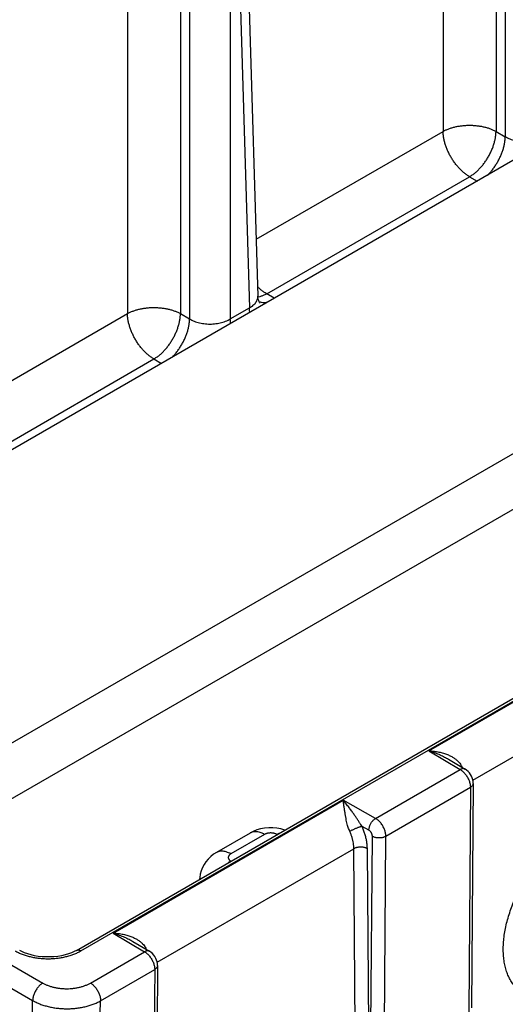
# Model space of a CAD drawing. Header units: inches. Extents: x 0 to 34, y 0 to 22.
# Tile 13 of 83: x 5.9 to 6.9, y 13.8 to 15.9. Entities that reach past the tile are written whole.
import ezdxf

# ---------------------------------------------------------------- set-up
doc = ezdxf.new("R2010")
doc.units = ezdxf.units.IN
doc.header["$LTSCALE"] = 1.87
doc.header["$MEASUREMENT"] = 0
doc.layers.get('0').update_dxf_attribs({"linetype": 'CONTINUOUS'})

msp = doc.modelspace()

# ---------------------------------------------------------------- linework, layer by layer
at = {"color": 7, "linetype": 'CONTINUOUS'}
for p, q in [((5.9922, 13.9169), (11.2179, 16.9342)), ((6.0017, 13.9159), (11.2274, 16.9332)), ((6.8664, 16.8306), (6.8664, 15.6232)), ((6.8855, 16.8195), (6.8855, 15.6121)), ((9.0408, 16.7977), (4.9627, 14.443)), ((5.4916, 14.1377), (9.574, 16.4947)), ((6.3343, 16.4676), (6.3702, 15.2801)), ((6.2088, 16.4509), (6.2088, 15.2435)), ((6.2279, 16.4398), (6.2279, 15.2325)), ((6.3128, 16.4398), (6.3128, 15.2325)), ((6.3167, 16.4421), (6.3526, 15.2554)), ((5.592, 14.0797), (9.574, 16.3788)), ((6.7561, 16.3898), (6.7561, 15.6232)), ((6.0985, 16.0101), (6.0985, 15.2435)), ((6.3666, 15.3983), (6.7561, 15.6232)), ((6.8664, 15.6232), (6.8855, 15.6121)), ((6.3886, 15.2847), (6.8113, 15.5288)), ((6.8113, 15.5288), (6.8272, 15.5196)), ((6.4045, 15.2755), (6.3886, 15.2847)), ((5.709, 15.0186), (6.0985, 15.2435)), ((6.2088, 15.2435), (6.2279, 15.2325)), ((6.3128, 15.2325), (6.3526, 15.2554)), ((3.6111, 15.1832), (5.9222, 13.8488)), ((3.5899, 15.1469), (5.901, 13.8125)), ((5.731, 14.905), (6.1537, 15.1491)), ((6.1537, 15.1491), (6.1696, 15.1399)), ((6.7266, 14.3327), (7.2055, 14.6093)), ((6.818, 14.2717), (7.2278, 14.5083)), ((6.7266, 14.3327), (6.7918, 14.2937)), ((6.7676, 14.3151), (6.8021, 14.2945)), ((6.6155, 14.1919), (6.7918, 14.2937)), ((6.8187, 14.2648), (6.8153, 13.7972)), ((6.6368, 14.155), (6.8129, 14.2567)), ((6.8129, 14.2567), (6.8094, 13.789)), ((6.069, 13.953), (6.5479, 14.2296)), ((6.6155, 14.1919), (6.5479, 14.2296)), ((6.6016, 14.1673), (6.5874, 14.1752)), ((6.3542, 14.1614), (6.2838, 14.1207)), ((6.3842, 14.1584), (6.3138, 14.1178)), ((6.4101, 14.1582), (6.4097, 14.1584)), ((6.6051, 13.6873), (6.6088, 14.155)), ((6.6332, 13.6873), (6.6368, 14.155)), ((6.1604, 13.892), (6.5702, 14.1286)), ((6.5736, 13.689), (6.5702, 14.1286)), ((6.6016, 13.6893), (6.5983, 14.1289)), ((6.3138, 14.1031), (6.3142, 14.1028)), ((6.069, 13.953), (6.1342, 13.914)), ((6.11, 13.9354), (6.1444, 13.9149)), ((6.0213, 13.8488), (6.1342, 13.914)), ((6.0425, 13.8119), (6.1553, 13.877)), ((6.1553, 13.877), (6.1518, 13.4093)), ((6.1611, 13.8852), (6.1576, 13.4175)), ((5.8823, 12.9842), (5.901, 13.8125)), ((6.0237, 12.9821), (6.0425, 13.8119))]:
    msp.add_line(p, q, dxfattribs=at)
for points in [[(6.3746, 15.2656), (6.3746, 15.2656), (6.3744, 15.2659), (6.3738, 15.2668), (6.3729, 15.2684), (6.372, 15.2706), (6.3711, 15.2735), (6.3704, 15.277), (6.3702, 15.2801)], [(6.8187, 14.2648), (6.8186, 14.2684), (6.8179, 14.2724), (6.8167, 14.2762), (6.8151, 14.2799), (6.8132, 14.2835), (6.8108, 14.2868), (6.8082, 14.2898), (6.8052, 14.2924), (6.8021, 14.2945)], [(6.4263, 14.1675), (6.4261, 14.1676), (6.418, 14.17), (6.4097, 14.1716), (6.4013, 14.1724), (6.3928, 14.1724), (6.3843, 14.1716), (6.376, 14.17), (6.3679, 14.1677), (6.3602, 14.1645), (6.3542, 14.1614)], [(6.2838, 14.1207), (6.2779, 14.117), (6.272, 14.1123), (6.2666, 14.1071), (6.262, 14.1015), (6.258, 14.0955), (6.2546, 14.0892), (6.252, 14.0827), (6.2501, 14.0759), (6.249, 14.069), (6.2487, 14.065)], [(5.9922, 13.9169), (5.9877, 13.9145), (5.9818, 13.9119), (5.9754, 13.9095), (5.9684, 13.9074), (5.961, 13.9057), (5.9533, 13.9044), (5.9453, 13.9035), (5.9371, 13.9031), (5.9289, 13.9031), (5.9208, 13.9035), (5.9128, 13.9044), (5.905, 13.9057), (5.8976, 13.9074), (5.8907, 13.9095), (5.8842, 13.9119), (5.8783, 13.9146), (5.874, 13.9169)], [(6.1611, 13.8852), (6.1609, 13.8888), (6.1603, 13.8927), (6.1591, 13.8965), (6.1575, 13.9002), (6.1556, 13.9038), (6.1532, 13.9071), (6.1505, 13.9101), (6.1476, 13.9127), (6.1444, 13.9149)]]:
    msp.add_lwpolyline(points, dxfattribs=at)
for points, knots in [([(6.7561, 15.6232), (6.758, 15.6242), (6.7619, 15.6262), (6.768, 15.6287), (6.7746, 15.6309), (6.7815, 15.6327), (6.7887, 15.6341), (6.7961, 15.6351), (6.8037, 15.6358), (6.8113, 15.636), (6.819, 15.6358), (6.8265, 15.6351), (6.834, 15.6341), (6.8412, 15.6327), (6.8481, 15.6308), (6.8546, 15.6287), (6.8607, 15.6261), (6.8646, 15.6242), (6.8664, 15.6232)], [0, 0, 0, 0, 0.055616, 0.11385, 0.174446, 0.237089, 0.301419, 0.367043, 0.43355, 0.500503, 0.567436, 0.633902, 0.699479, 0.763814, 0.826435, 0.886848, 0.944744, 1, 1, 1, 1]), ([(6.8113, 15.5288), (6.8093, 15.5299), (6.8055, 15.5324), (6.7998, 15.5366), (6.7943, 15.5415), (6.789, 15.5469), (6.7839, 15.5528), (6.7791, 15.5592), (6.7747, 15.5658), (6.7706, 15.5728), (6.767, 15.58), (6.7638, 15.5873), (6.7611, 15.5946), (6.759, 15.602), (6.7575, 15.6092), (6.7565, 15.6163), (6.7562, 15.6209), (6.7561, 15.6232)], [0, 0, 0, 0, 0.059334, 0.12153, 0.186375, 0.253431, 0.322183, 0.392226, 0.463082, 0.534241, 0.605184, 0.675415, 0.744447, 0.811817, 0.877101, 0.939929, 1, 1, 1, 1]), ([(6.8113, 15.5288), (6.8132, 15.5299), (6.8171, 15.5324), (6.8228, 15.5367), (6.8283, 15.5415), (6.8336, 15.547), (6.8387, 15.5529), (6.8435, 15.5592), (6.8479, 15.5659), (6.852, 15.5728), (6.8556, 15.58), (6.8588, 15.5873), (6.8614, 15.5946), (6.8636, 15.602), (6.8651, 15.6092), (6.8661, 15.6163), (6.8664, 15.6209), (6.8664, 15.6232)], [0, 0, 0, 0, 0.059553, 0.121905, 0.186766, 0.253775, 0.322521, 0.392547, 0.463371, 0.534491, 0.6054, 0.675594, 0.744587, 0.811918, 0.877166, 0.93996, 1, 1, 1, 1]), ([(6.8487, 15.5319), (6.8501, 15.5332), (6.8532, 15.5364), (6.8578, 15.5418), (6.8626, 15.5482), (6.867, 15.5548), (6.8711, 15.5618), (6.8747, 15.569), (6.8779, 15.5763), (6.8806, 15.5836), (6.8827, 15.5909), (6.8842, 15.5982), (6.8852, 15.6052), (6.8855, 15.6099), (6.8855, 15.6121)], [0, 0, 0, 0, 0.061511, 0.147969, 0.236038, 0.32511, 0.414554, 0.503732, 0.592012, 0.678781, 0.76346, 0.845518, 0.924492, 1, 1, 1, 1]), ([(6.8855, 15.6121), (6.8871, 15.6112), (6.8903, 15.6095), (6.8953, 15.6073), (6.9008, 15.6054), (6.9065, 15.6039), (6.9125, 15.6027), (6.9186, 15.6019), (6.9248, 15.6015), (6.9311, 15.6015), (6.9373, 15.6019), (6.9435, 15.6027), (6.9494, 15.6039), (6.9552, 15.6054), (6.9606, 15.6073), (6.9657, 15.6095), (6.9689, 15.6112), (6.9704, 15.6121)], [0, 0, 0, 0, 0.060081, 0.122812, 0.187923, 0.255068, 0.323847, 0.393822, 0.464526, 0.535474, 0.606178, 0.676153, 0.744931, 0.812077, 0.877188, 0.93992, 1, 1, 1, 1]), ([(6.3886, 15.2847), (6.3867, 15.2859), (6.3828, 15.2883), (6.3772, 15.2926), (6.3728, 15.2965), (6.3703, 15.299), (6.3695, 15.2997)], [0, 0, 0, 0, 0.27786, 0.568777, 0.871398, 1, 1, 1, 1]), ([(6.3886, 15.2847), (6.3868, 15.2837), (6.3831, 15.2817), (6.3775, 15.2795), (6.3732, 15.2783), (6.3708, 15.2779), (6.3704, 15.2778)], [0, 0, 0, 0, 0.3257, 0.633988, 0.925237, 1, 1, 1, 1]), ([(6.3526, 15.2554), (6.354, 15.2562), (6.3568, 15.2579), (6.3605, 15.2607), (6.3636, 15.2638), (6.3662, 15.2671), (6.3682, 15.2705), (6.3695, 15.274), (6.3701, 15.2772), (6.3702, 15.2793), (6.3702, 15.2801)], [0, 0, 0, 0, 0.155163, 0.301529, 0.439291, 0.56907, 0.691984, 0.809678, 0.924249, 1, 1, 1, 1]), ([(6.3894, 15.2667), (6.3882, 15.2665), (6.3852, 15.2661), (6.3805, 15.2661), (6.377, 15.2667), (6.3753, 15.2671), (6.3751, 15.2672)], [0, 0, 0, 0, 0.273076, 0.627007, 0.964989, 1, 1, 1, 1]), ([(6.0985, 15.2435), (6.1004, 15.2445), (6.1043, 15.2465), (6.1104, 15.249), (6.117, 15.2512), (6.1239, 15.253), (6.1311, 15.2544), (6.1385, 15.2555), (6.1461, 15.2561), (6.1537, 15.2563), (6.1614, 15.2561), (6.1689, 15.2554), (6.1764, 15.2544), (6.1836, 15.253), (6.1905, 15.2512), (6.197, 15.249), (6.2031, 15.2464), (6.207, 15.2445), (6.2088, 15.2435)], [0, 0, 0, 0, 0.055616, 0.11385, 0.174446, 0.237089, 0.301419, 0.367043, 0.43355, 0.500503, 0.567436, 0.633902, 0.699479, 0.763814, 0.826435, 0.886848, 0.944744, 1, 1, 1, 1]), ([(6.1537, 15.1491), (6.1517, 15.1502), (6.1479, 15.1527), (6.1422, 15.1569), (6.1367, 15.1618), (6.1314, 15.1672), (6.1263, 15.1731), (6.1215, 15.1795), (6.1171, 15.1861), (6.113, 15.1931), (6.1094, 15.2003), (6.1062, 15.2076), (6.1035, 15.2149), (6.1014, 15.2223), (6.0998, 15.2295), (6.0988, 15.2366), (6.0986, 15.2412), (6.0985, 15.2435)], [0, 0, 0, 0, 0.059334, 0.12153, 0.186375, 0.253431, 0.322183, 0.392226, 0.463082, 0.534241, 0.605184, 0.675415, 0.744447, 0.811817, 0.877101, 0.939929, 1, 1, 1, 1]), ([(6.1537, 15.1491), (6.1556, 15.1502), (6.1595, 15.1527), (6.1652, 15.157), (6.1707, 15.1618), (6.176, 15.1673), (6.1811, 15.1732), (6.1859, 15.1795), (6.1903, 15.1862), (6.1944, 15.1931), (6.198, 15.2003), (6.2012, 15.2076), (6.2038, 15.2149), (6.206, 15.2223), (6.2075, 15.2295), (6.2085, 15.2366), (6.2088, 15.2412), (6.2088, 15.2435)], [0, 0, 0, 0, 0.059553, 0.121905, 0.186766, 0.253775, 0.322521, 0.392547, 0.463371, 0.534491, 0.6054, 0.675594, 0.744587, 0.811918, 0.877166, 0.93996, 1, 1, 1, 1]), ([(6.3533, 15.246), (6.3532, 15.2469), (6.3528, 15.25), (6.3526, 15.2532), (6.3526, 15.2554)], [0, 0, 0, 0, 0.285812, 1, 1, 1, 1]), ([(6.1911, 15.1523), (6.1924, 15.1535), (6.1955, 15.1568), (6.2002, 15.1621), (6.205, 15.1685), (6.2094, 15.1751), (6.2135, 15.1821), (6.2171, 15.1893), (6.2203, 15.1966), (6.2229, 15.2039), (6.2251, 15.2112), (6.2266, 15.2185), (6.2276, 15.2255), (6.2279, 15.2302), (6.2279, 15.2325)], [0, 0, 0, 0, 0.061511, 0.147969, 0.236038, 0.32511, 0.414554, 0.503732, 0.592012, 0.678781, 0.76346, 0.845518, 0.924492, 1, 1, 1, 1]), ([(6.2279, 15.2325), (6.2295, 15.2315), (6.2326, 15.2298), (6.2377, 15.2276), (6.2432, 15.2257), (6.2489, 15.2242), (6.2549, 15.223), (6.261, 15.2222), (6.2672, 15.2218), (6.2735, 15.2218), (6.2797, 15.2222), (6.2859, 15.223), (6.2918, 15.2242), (6.2975, 15.2257), (6.303, 15.2276), (6.3081, 15.2298), (6.3113, 15.2315), (6.3128, 15.2325)], [0, 0, 0, 0, 0.060081, 0.122812, 0.187923, 0.255068, 0.323847, 0.393822, 0.464526, 0.535474, 0.606178, 0.676153, 0.744931, 0.812077, 0.877188, 0.93992, 1, 1, 1, 1]), ([(6.3135, 15.223), (6.3134, 15.2239), (6.313, 15.227), (6.3128, 15.2302), (6.3128, 15.2325)], [0, 0, 0, 0, 0.285816, 1, 1, 1, 1]), ([(6.7266, 14.3327), (6.7301, 14.3325), (6.7371, 14.3319), (6.7472, 14.3302), (6.7566, 14.3279), (6.765, 14.325), (6.7722, 14.3217), (6.7784, 14.3181), (6.7834, 14.3144), (6.7875, 14.3106), (6.7908, 14.3069), (6.7933, 14.3032), (6.7946, 14.3006), (6.7951, 14.2994)], [0, 0, 0, 0, 0.13371, 0.263335, 0.38508, 0.496347, 0.59613, 0.684584, 0.762645, 0.831666, 0.893181, 0.948746, 1, 1, 1, 1]), ([(6.7266, 14.3327), (6.7308, 14.3315), (6.7386, 14.3288), (6.7496, 14.3245), (6.7591, 14.32), (6.7649, 14.3168), (6.7676, 14.3151), (6.7676, 14.3151)], [0, 0, 0, 0, 0.293769, 0.555545, 0.78908, 0.997404, 1, 1, 1, 1]), ([(6.8021, 14.2945), (6.8018, 14.2947), (6.801, 14.2951), (6.7996, 14.2955), (6.7977, 14.2956), (6.7958, 14.2954), (6.7938, 14.2947), (6.7925, 14.2941), (6.7918, 14.2937)], [0, 0, 0, 0, 0.087461, 0.246451, 0.414092, 0.594311, 0.789374, 1, 1, 1, 1]), ([(6.7918, 14.2937), (6.7927, 14.2932), (6.7946, 14.2919), (6.7974, 14.2897), (6.8, 14.2871), (6.8025, 14.2842), (6.8048, 14.2811), (6.8068, 14.2777), (6.8086, 14.2742), (6.8102, 14.2707), (6.8114, 14.2671), (6.8122, 14.2635), (6.8128, 14.2601), (6.8129, 14.2578), (6.8129, 14.2567)], [0, 0, 0, 0, 0.074989, 0.15436, 0.237475, 0.323523, 0.411576, 0.500646, 0.58969, 0.677658, 0.763515, 0.84634, 0.925365, 1, 1, 1, 1]), ([(6.8187, 14.2648), (6.8187, 14.2646), (6.8187, 14.2637), (6.8183, 14.2623), (6.8175, 14.2607), (6.8163, 14.2592), (6.8147, 14.2578), (6.8135, 14.2571), (6.8129, 14.2567)], [0, 0, 0, 0, 0.083142, 0.242928, 0.411299, 0.592282, 0.788244, 1, 1, 1, 1]), ([(6.5874, 14.1752), (6.5864, 14.1766), (6.5843, 14.1795), (6.5812, 14.1842), (6.5777, 14.1894), (6.5739, 14.1951), (6.5697, 14.2012), (6.5651, 14.2078), (6.56, 14.2148), (6.5543, 14.2222), (6.5501, 14.2271), (6.5479, 14.2296)], [0, 0, 0, 0, 0.075739, 0.159998, 0.252783, 0.354199, 0.464446, 0.583801, 0.712594, 0.851191, 1, 1, 1, 1]), ([(6.5617, 14.1646), (6.5611, 14.1659), (6.56, 14.1685), (6.5585, 14.1728), (6.5571, 14.1775), (6.5557, 14.1828), (6.5544, 14.1886), (6.5532, 14.195), (6.552, 14.2017), (6.5509, 14.2088), (6.5499, 14.2159), (6.5489, 14.2229), (6.5482, 14.2274), (6.5479, 14.2296)], [0, 0, 0, 0, 0.061848, 0.129437, 0.203824, 0.285687, 0.37535, 0.472574, 0.576345, 0.684624, 0.79423, 0.900879, 1, 1, 1, 1]), ([(6.5874, 14.1752), (6.5867, 14.1751), (6.5854, 14.1748), (6.5834, 14.1742), (6.5811, 14.1735), (6.5787, 14.1726), (6.5762, 14.1716), (6.5736, 14.1706), (6.5711, 14.1694), (6.5686, 14.1683), (6.5661, 14.167), (6.5638, 14.1658), (6.5624, 14.165), (6.5617, 14.1646)], [0, 0, 0, 0, 0.067285, 0.144364, 0.229826, 0.322056, 0.419285, 0.519633, 0.621152, 0.72187, 0.819831, 0.913138, 1, 1, 1, 1]), ([(6.5983, 14.1289), (6.5982, 14.1314), (6.598, 14.1363), (6.597, 14.1439), (6.5955, 14.1516), (6.5933, 14.1595), (6.5906, 14.1674), (6.5885, 14.1726), (6.5874, 14.1752)], [0, 0, 0, 0, 0.152219, 0.311482, 0.477021, 0.647823, 0.822619, 1, 1, 1, 1]), ([(6.6016, 14.1673), (6.6016, 14.1681), (6.6017, 14.1697), (6.6021, 14.1722), (6.6028, 14.1748), (6.6037, 14.1774), (6.6049, 14.18), (6.6063, 14.1825), (6.6079, 14.1848), (6.6096, 14.187), (6.6115, 14.1889), (6.6134, 14.1906), (6.6148, 14.1915), (6.6155, 14.1919)], [0, 0, 0, 0, 0.082198, 0.169534, 0.261113, 0.355836, 0.452466, 0.549687, 0.646158, 0.740569, 0.831696, 0.918462, 1, 1, 1, 1]), ([(6.6368, 14.155), (6.6368, 14.1561), (6.6367, 14.1584), (6.6362, 14.1618), (6.6353, 14.1654), (6.634, 14.169), (6.6325, 14.1725), (6.6307, 14.176), (6.6286, 14.1793), (6.6262, 14.1825), (6.6237, 14.1853), (6.6211, 14.1879), (6.6183, 14.1901), (6.6164, 14.1913), (6.6155, 14.1919)], [0, 0, 0, 0, 0.074551, 0.153451, 0.236133, 0.321845, 0.409684, 0.498632, 0.587649, 0.675706, 0.761827, 0.84509, 0.924692, 1, 1, 1, 1]), ([(6.3842, 14.1584), (6.3827, 14.1593), (6.3796, 14.1609), (6.375, 14.1627), (6.3705, 14.1638), (6.3661, 14.1643), (6.3619, 14.1641), (6.358, 14.1632), (6.3555, 14.1621), (6.3543, 14.1615), (6.3542, 14.1614)], [0, 0, 0, 0, 0.167411, 0.32496, 0.472795, 0.611616, 0.742755, 0.868194, 0.990488, 1, 1, 1, 1]), ([(6.4097, 14.1584), (6.409, 14.1588), (6.4077, 14.1594), (6.4055, 14.1602), (6.4032, 14.1609), (6.4007, 14.1613), (6.3982, 14.1615), (6.3956, 14.1615), (6.3931, 14.1613), (6.3906, 14.1609), (6.3883, 14.1602), (6.3862, 14.1594), (6.3848, 14.1588), (6.3842, 14.1584)], [0, 0, 0, 0, 0.081402, 0.16856, 0.260118, 0.354692, 0.451256, 0.548537, 0.645126, 0.739725, 0.831339, 0.91856, 1, 1, 1, 1]), ([(6.4097, 14.1584), (6.4112, 14.1593), (6.4131, 14.1603), (6.415, 14.1611), (6.4153, 14.1613)], [0, 0, 0, 0, 0.832593, 1, 1, 1, 1]), ([(6.5702, 14.1286), (6.5702, 14.1305), (6.57, 14.1344), (6.5693, 14.1403), (6.568, 14.1463), (6.5664, 14.1524), (6.5643, 14.1585), (6.5626, 14.1626), (6.5617, 14.1646)], [0, 0, 0, 0, 0.152512, 0.311641, 0.476781, 0.647157, 0.82189, 1, 1, 1, 1]), ([(6.6088, 14.155), (6.6088, 14.1555), (6.6087, 14.1564), (6.6084, 14.1578), (6.608, 14.1592), (6.6074, 14.1606), (6.6067, 14.162), (6.6058, 14.1633), (6.6049, 14.1645), (6.6038, 14.1656), (6.6027, 14.1665), (6.602, 14.167), (6.6016, 14.1673)], [0, 0, 0, 0, 0.089074, 0.185092, 0.286421, 0.391205, 0.497971, 0.604876, 0.710137, 0.812419, 0.909675, 1, 1, 1, 1]), ([(6.6088, 14.155), (6.6095, 14.1546), (6.6109, 14.1539), (6.6133, 14.153), (6.6159, 14.1523), (6.6186, 14.1519), (6.6214, 14.1517), (6.6242, 14.1517), (6.627, 14.1519), (6.6297, 14.1523), (6.6323, 14.153), (6.6346, 14.1539), (6.6361, 14.1546), (6.6368, 14.155)], [0, 0, 0, 0, 0.082817, 0.170488, 0.262155, 0.35677, 0.453153, 0.550055, 0.646201, 0.74035, 0.831345, 0.918166, 1, 1, 1, 1]), ([(7.0197, 13.8378), (7.016, 13.8357), (7.0086, 13.8317), (6.9973, 13.8268), (6.9862, 13.8231), (6.9753, 13.8206), (6.9647, 13.8192), (6.9544, 13.8191), (6.9446, 13.8202), (6.9352, 13.8225), (6.9265, 13.826), (6.9183, 13.8307), (6.9109, 13.8366), (6.9042, 13.8435), (6.8983, 13.8515), (6.8933, 13.8605), (6.8891, 13.8704), (6.8858, 13.8811), (6.8834, 13.8927), (6.8819, 13.9049), (6.8813, 13.9177), (6.8817, 13.9311), (6.883, 13.9449), (6.8853, 13.9591), (6.8884, 13.9735), (6.8924, 13.9881), (6.8973, 14.0028), (6.903, 14.0174), (6.9095, 14.0318), (6.9168, 14.0461), (6.9247, 14.06), (6.9332, 14.0734), (6.9424, 14.0864), (6.952, 14.0987), (6.9622, 14.1103), (6.9727, 14.1212), (6.9835, 14.1312), (6.9945, 14.1403), (7.0057, 14.1484), (7.0134, 14.1533), (7.0173, 14.1555)], [0, 0, 0, 0, 0.026132, 0.051176, 0.075084, 0.097895, 0.119679, 0.14054, 0.16063, 0.180138, 0.199286, 0.21832, 0.237493, 0.257047, 0.277202, 0.298144, 0.320015, 0.342921, 0.366925, 0.392054, 0.418302, 0.445638, 0.474003, 0.503322, 0.533497, 0.564419, 0.595967, 0.62801, 0.66041, 0.693024, 0.725708, 0.758313, 0.790697, 0.822714, 0.854226, 0.885106, 0.915225, 0.944479, 0.97278, 1, 1, 1, 1]), ([(6.3138, 14.1178), (6.3123, 14.1187), (6.3092, 14.1202), (6.3046, 14.122), (6.3, 14.1232), (6.2957, 14.1237), (6.2915, 14.1235), (6.2876, 14.1226), (6.2851, 14.1215), (6.2839, 14.1208), (6.2838, 14.1207)], [0, 0, 0, 0, 0.167393, 0.324926, 0.472744, 0.61155, 0.742674, 0.8681, 0.990381, 1, 1, 1, 1]), ([(6.3138, 14.1178), (6.3132, 14.1174), (6.3121, 14.1167), (6.3107, 14.1155), (6.3096, 14.1141), (6.3089, 14.1127), (6.3085, 14.1112), (6.3085, 14.1097), (6.3089, 14.1082), (6.3096, 14.1067), (6.3107, 14.1054), (6.3121, 14.1041), (6.3132, 14.1034), (6.3138, 14.1031)], [0, 0, 0, 0, 0.106057, 0.204875, 0.296072, 0.380565, 0.460645, 0.539188, 0.61928, 0.703782, 0.795018, 0.893896, 1, 1, 1, 1]), ([(6.5983, 14.1289), (6.5976, 14.1293), (6.5961, 14.13), (6.5937, 14.1308), (6.5911, 14.1315), (6.5884, 14.1319), (6.5856, 14.1321), (6.5828, 14.1321), (6.58, 14.1318), (6.5773, 14.1313), (6.5748, 14.1306), (6.5724, 14.1298), (6.5709, 14.129), (6.5702, 14.1286)], [0, 0, 0, 0, 0.082314, 0.169631, 0.261085, 0.355615, 0.452026, 0.549046, 0.645378, 0.739753, 0.830983, 0.918015, 1, 1, 1, 1]), ([(6.3138, 14.1031), (6.3122, 14.1021), (6.3103, 14.1009), (6.3084, 14.0996), (6.3081, 14.0993)], [0, 0, 0, 0, 0.816708, 1, 1, 1, 1]), ([(6.069, 13.953), (6.0725, 13.9528), (6.0795, 13.9522), (6.0896, 13.9505), (6.099, 13.9482), (6.1073, 13.9453), (6.1146, 13.942), (6.1208, 13.9384), (6.1258, 13.9347), (6.1299, 13.931), (6.1332, 13.9272), (6.1357, 13.9235), (6.1369, 13.9209), (6.1375, 13.9197)], [0, 0, 0, 0, 0.13371, 0.263335, 0.38508, 0.496347, 0.59613, 0.684584, 0.762645, 0.831666, 0.893181, 0.948746, 1, 1, 1, 1]), ([(6.069, 13.953), (6.0732, 13.9518), (6.081, 13.9491), (6.092, 13.9448), (6.1015, 13.9403), (6.1073, 13.9371), (6.11, 13.9355), (6.11, 13.9354)], [0, 0, 0, 0, 0.293769, 0.555545, 0.78908, 0.997404, 1, 1, 1, 1]), ([(5.8645, 13.9159), (5.8668, 13.9146), (5.8716, 13.9121), (5.8792, 13.9089), (5.8874, 13.906), (5.896, 13.9037), (5.9049, 13.9018), (5.9142, 13.9005), (5.9236, 13.8997), (5.9331, 13.8994), (5.9426, 13.8997), (5.952, 13.9005), (5.9612, 13.9018), (5.9702, 13.9037), (5.9788, 13.906), (5.987, 13.9089), (5.9946, 13.9121), (5.9994, 13.9146), (6.0017, 13.9159)], [0, 0, 0, 0, 0.055444, 0.11372, 0.174433, 0.237106, 0.301334, 0.36683, 0.4332, 0.499988, 0.566777, 0.633148, 0.698643, 0.762872, 0.82555, 0.88627, 0.944553, 1, 1, 1, 1]), ([(5.9922, 13.9169), (5.9924, 13.917), (5.9931, 13.9174), (5.9945, 13.9177), (5.9962, 13.9178), (5.998, 13.9175), (5.9998, 13.9169), (6.0011, 13.9163), (6.0017, 13.9159)], [0, 0, 0, 0, 0.087168, 0.245623, 0.412948, 0.593163, 0.788595, 1, 1, 1, 1]), ([(6.1444, 13.9149), (6.1442, 13.915), (6.1434, 13.9154), (6.1419, 13.9158), (6.1401, 13.9159), (6.1382, 13.9157), (6.1362, 13.915), (6.1348, 13.9144), (6.1342, 13.914)], [0, 0, 0, 0, 0.087461, 0.246451, 0.414092, 0.594311, 0.789374, 1, 1, 1, 1]), ([(6.1342, 13.914), (6.1351, 13.9135), (6.137, 13.9122), (6.1398, 13.91), (6.1424, 13.9074), (6.1448, 13.9045), (6.1471, 13.9014), (6.1492, 13.898), (6.151, 13.8945), (6.1526, 13.891), (6.1538, 13.8874), (6.1546, 13.8838), (6.1552, 13.8804), (6.1553, 13.8781), (6.1553, 13.877)], [0, 0, 0, 0, 0.074989, 0.15436, 0.237475, 0.323523, 0.411576, 0.500646, 0.58969, 0.677658, 0.763515, 0.84634, 0.925365, 1, 1, 1, 1]), ([(6.1611, 13.8852), (6.1611, 13.8849), (6.1611, 13.884), (6.1607, 13.8826), (6.1599, 13.881), (6.1587, 13.8795), (6.1571, 13.8782), (6.1559, 13.8774), (6.1553, 13.877)], [0, 0, 0, 0, 0.083142, 0.242928, 0.411299, 0.592282, 0.788244, 1, 1, 1, 1]), ([(5.9222, 13.8488), (5.9213, 13.8483), (5.9194, 13.847), (5.9167, 13.8449), (5.9141, 13.8424), (5.9117, 13.8395), (5.9094, 13.8365), (5.9073, 13.8332), (5.9055, 13.8298), (5.904, 13.8263), (5.9027, 13.8228), (5.9018, 13.8193), (5.9012, 13.8159), (5.901, 13.8136), (5.901, 13.8125)], [0, 0, 0, 0, 0.074885, 0.154036, 0.236837, 0.322515, 0.410194, 0.498925, 0.587722, 0.675598, 0.761598, 0.844832, 0.924513, 1, 1, 1, 1]), ([(5.9222, 13.8488), (5.924, 13.8478), (5.9277, 13.8459), (5.9336, 13.8434), (5.94, 13.8413), (5.9467, 13.8396), (5.9536, 13.8383), (5.9608, 13.8374), (5.9681, 13.837), (5.9754, 13.837), (5.9827, 13.8374), (5.9898, 13.8383), (5.9968, 13.8396), (6.0035, 13.8413), (6.0099, 13.8434), (6.0158, 13.8459), (6.0195, 13.8478), (6.0213, 13.8488)], [0, 0, 0, 0, 0.059196, 0.121591, 0.186701, 0.253962, 0.322921, 0.393193, 0.464253, 0.535564, 0.60663, 0.67691, 0.745878, 0.813166, 0.878326, 0.94077, 1, 1, 1, 1]), ([(6.0213, 13.8488), (6.0222, 13.8483), (6.0241, 13.847), (6.0268, 13.8448), (6.0295, 13.8422), (6.032, 13.8394), (6.0343, 13.8362), (6.0364, 13.8329), (6.0382, 13.8294), (6.0397, 13.8258), (6.0409, 13.8223), (6.0418, 13.8187), (6.0424, 13.8152), (6.0425, 13.813), (6.0425, 13.8119)], [0, 0, 0, 0, 0.07508, 0.154498, 0.23761, 0.323612, 0.411588, 0.500553, 0.589483, 0.677358, 0.763194, 0.846082, 0.925229, 1, 1, 1, 1]), ([(5.901, 13.8125), (5.9034, 13.8111), (5.9084, 13.8085), (5.9162, 13.8051), (5.9247, 13.8022), (5.9335, 13.7998), (5.9428, 13.7978), (5.9523, 13.7964), (5.9619, 13.7955), (5.9717, 13.7952), (5.9815, 13.7954), (5.9912, 13.7962), (6.0007, 13.7975), (6.0099, 13.7994), (6.0188, 13.8018), (6.0272, 13.8046), (6.0351, 13.8079), (6.0401, 13.8105), (6.0425, 13.8119)], [0, 0, 0, 0, 0.055931, 0.114376, 0.175072, 0.237717, 0.301953, 0.367387, 0.433631, 0.500302, 0.566988, 0.633264, 0.6987, 0.762881, 0.825424, 0.885979, 0.944253, 1, 1, 1, 1])]:
    msp.add_open_spline(points, degree=3, knots=knots, dxfattribs=at)
for points in [[(6.3751, 15.2672), (6.3745, 15.2674), (6.3738, 15.2676), (6.3731, 15.2678)], [(6.7945, 14.299), (6.7947, 14.2991), (6.7949, 14.2992), (6.7951, 14.2994)], [(6.7951, 14.2994), (6.7952, 14.2991), (6.7953, 14.2988), (6.7954, 14.2985)], [(6.1369, 13.9194), (6.1371, 13.9195), (6.1373, 13.9196), (6.1375, 13.9197)], [(6.1375, 13.9197), (6.1376, 13.9194), (6.1377, 13.9191), (6.1378, 13.9188)]]:
    msp.add_open_spline(points, degree=3, dxfattribs=at)

doc.saveas('drawing.dxf')
